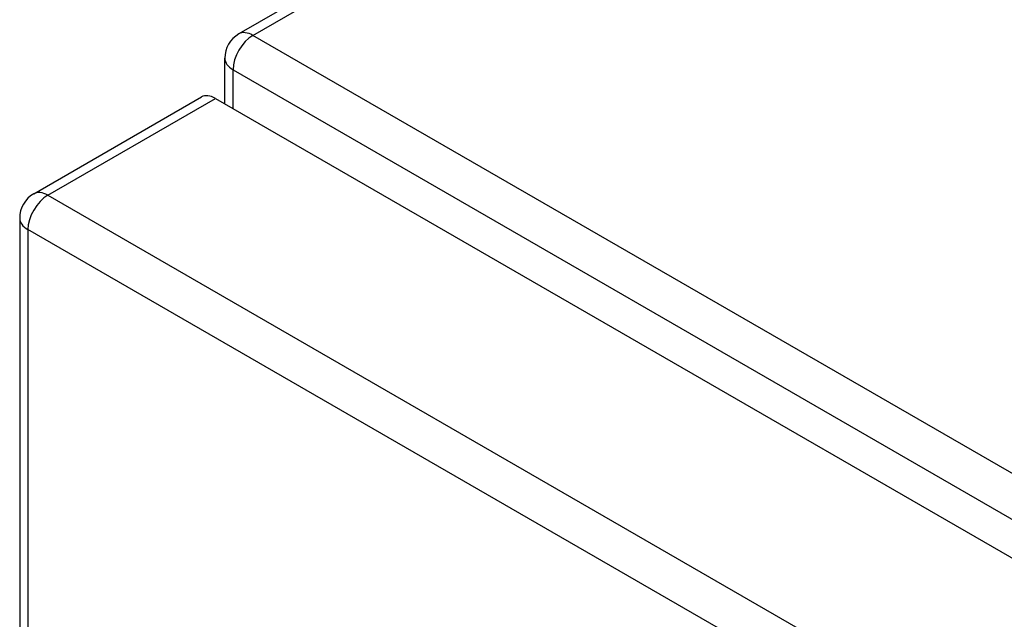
# Model space of a CAD drawing. Header units: inches. Extents: x 12 to 265, y 22 to 126.
# Tile 83 of 110: x 224.22 to 227.69, y 118.58 to 120.7. Entities that reach past the tile are written whole.
import ezdxf

# ---------------------------------------------------------------- set-up
doc = ezdxf.new("R2010")
doc.units = ezdxf.units.IN
doc.header["$MEASUREMENT"] = 0
doc.layers.add('Visible Edges(ANSI)', color=7, linetype='Continuous', lineweight=25)
doc.layers.add('Visible Tangent Edges(ANSI)', color=7, linetype='Continuous', lineweight=25)

msp = doc.modelspace()

# ---------------------------------------------------------------- linework, layer by layer
at = {"layer": 'Visible Edges(ANSI)'}
for p, q in [((230.5113, 123.83), (224.9945, 120.6448)), ((224.945, 120.3992), (224.945, 120.5591)), ((224.2725, 120.082), (224.863, 120.4229)), ((224.9125, 120.418), (258.5743, 100.9833)), ((224.223, 119.9962), (224.223, 105.5279))]:
    msp.add_line(p, q, dxfattribs=at)
for centre in [(225.044, 120.5591), (224.322, 119.9962)]:
    msp.add_arc(centre, 0.099, 120, 180, dxfattribs=at)
msp.add_ellipse((224.9125, 120.3371), major_axis=(-0.0495, 0.0857), ratio=0.57735, start_param=5.497787, end_param=6.283185, dxfattribs=at)
at = {"layer": 'Visible Tangent Edges(ANSI)'}
for p, q in [((225.044, 120.6399), (230.5382, 123.812)), ((258.8451, 101.1249), (225.044, 120.6399)), ((224.974, 120.5187), (258.7751, 101.0036)), ((224.974, 120.3824), (224.974, 120.5187)), ((224.322, 120.0771), (224.9125, 120.418)), ((224.322, 120.0771), (257.9838, 100.6424)), ((257.9138, 100.5212), (224.252, 119.9558)), ((224.252, 119.9558), (224.252, 105.4875))]:
    msp.add_line(p, q, dxfattribs=at)
for centre, major_axis, start_param, end_param in [((225.044, 120.5591), (-0.0495, 0.0857), 5.497787, 6.283185), ((225.044, 120.5591), (-0.0495, -0.0857), 3.926991, 5.497787), ((225.044, 120.5591), (-0.099, 0), 0, 0.785398), ((224.322, 119.9962), (-0.0495, -0.0857), 3.926991, 5.497787), ((224.322, 119.9962), (-0.0495, 0.0857), 5.497787, 6.283185), ((224.322, 119.9962), (-0.099, 0), 0, 0.785398)]:
    msp.add_ellipse(centre, major_axis=major_axis, ratio=0.57735, start_param=start_param, end_param=end_param, dxfattribs=at)

doc.saveas('drawing.dxf')
